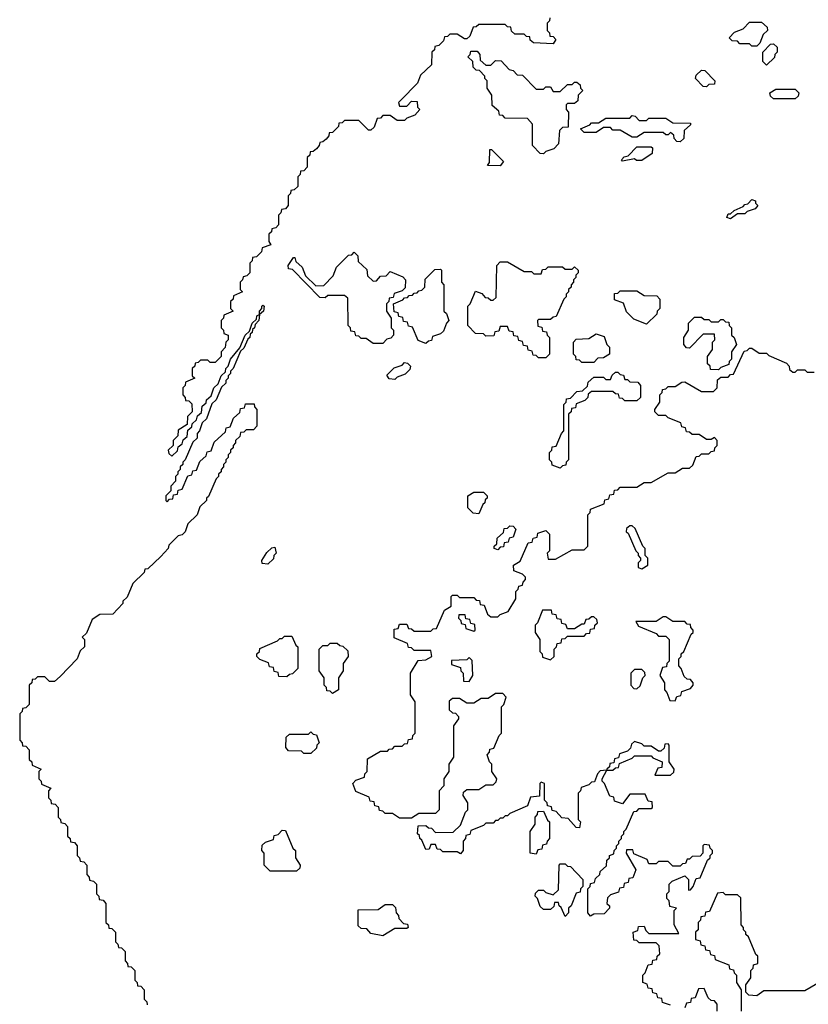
# Model space of a CAD drawing. Extents: x 2886962 to 3052311, y 540590 to 918621.
# Tile 47 of 164: x 2892750 to 2896040, y 790684 to 794790. Entities that reach past the tile are written whole.
import ezdxf

# ---------------------------------------------------------------- set-up
doc = ezdxf.new("R2010")
doc.units = 0

msp = doc.modelspace()

# ---------------------------------------------------------------- linework, layer by layer
at = {"layer": '0CON20XD'}
for points in [[(2894961.7, 794798.3), (2894960, 794785), (2894950, 794775), (2894950, 794745), (2894960, 794735), (2894961.7, 794721.7), (2894975, 794720), (2894987, 794707), (2894975, 794690), (2894893, 794693), (2894880, 794705), (2894878.3, 794718.3), (2894865, 794720), (2894855, 794730), (2894815, 794730), (2894801.7, 794741.7), (2894798.3, 794758.3), (2894785, 794760), (2894775, 794770), (2894665, 794770), (2894655, 794760), (2894641.7, 794758.3), (2894628.3, 794721.7), (2894615, 794710), (2894605, 794710), (2894575, 794730), (2894545, 794730), (2894535, 794720), (2894521.7, 794718.3), (2894518.3, 794701.7), (2894498.3, 794681.7), (2894481.7, 794678.3), (2894480, 794665), (2894470, 794655), (2894468.3, 794601.7), (2894421.7, 794558.3), (2894410, 794525), (2894340, 794455), (2894330, 794445), (2894335, 794430), (2894365, 794430), (2894385, 794450), (2894408.3, 794448.3), (2894410, 794425), (2894420, 794415), (2894398.3, 794391.7), (2894365, 794380), (2894355, 794370), (2894325, 794370), (2894295, 794390), (2894265, 794390), (2894255, 794380), (2894241.7, 794378.3), (2894228.3, 794341.7), (2894215, 794330), (2894205, 794330), (2894165, 794370), (2894105, 794370), (2894095, 794360), (2894081.7, 794358.3), (2894080, 794345), (2894055, 794320), (2894041.7, 794318.3), (2894040, 794305), (2894028.3, 794291.7), (2894015, 794280), (2894001.7, 794278.3), (2894000, 794265), (2893988.3, 794251.7), (2893975, 794240), (2893961.7, 794238.3), (2893960, 794225), (2893950, 794215), (2893950, 794175), (2893935, 794160), (2893921.7, 794158.3), (2893920, 794145), (2893910, 794135), (2893910, 794095), (2893895, 794080), (2893881.7, 794078.3), (2893880, 794065), (2893870, 794055), (2893870, 794015), (2893858.3, 794001.7), (2893841.7, 793998.3), (2893840, 793985), (2893830, 793975), (2893830, 793935), (2893818.3, 793921.7), (2893801.7, 793918.3), (2893800, 793905), (2893790, 793895), (2893790, 793865), (2893798.3, 793851.7), (2893761.7, 793838.3), (2893758.3, 793821.7), (2893738.3, 793801.7), (2893721.7, 793798.3), (2893720, 793785), (2893710, 793775), (2893710, 793735), (2893698.3, 793721.7), (2893681.7, 793718.3), (2893680, 793705), (2893670, 793695), (2893670, 793665), (2893680, 793655), (2893641.7, 793638.3), (2893640, 793625), (2893630, 793615), (2893630, 793585), (2893640, 793575), (2893601.7, 793558.3), (2893600, 793545), (2893590, 793535), (2893590, 793505), (2893600, 793495), (2893601.7, 793481.7), (2893620, 793475), (2893620, 793455), (2893610, 793445), (2893607, 793423), (2893590, 793405), (2893590, 793385), (2893565, 793360), (2893545, 793360), (2893535, 793370), (2893505, 793370), (2893495, 793360), (2893481.7, 793358.3), (2893480, 793345), (2893470, 793335), (2893470, 793305), (2893480, 793295), (2893441.7, 793278.3), (2893440, 793265), (2893430, 793255), (2893430, 793225), (2893440, 793215), (2893441.7, 793201.7), (2893455, 793200), (2893468.3, 793188.3), (2893470, 793155), (2893450, 793135), (2893448.3, 793101.7), (2893411.7, 793078.3), (2893410, 793055), (2893390, 793035), (2893390, 793015), (2893370, 792995), (2893371.7, 792981.7), (2893385, 792970), (2893408.3, 792991.7), (2893411.7, 793008.3), (2893428.3, 793021.7), (2893431.7, 793038.3), (2893448.3, 793051.7), (2893451.7, 793078.3), (2893468.3, 793091.7), (2893470, 793105), (2893488.3, 793121.7), (2893491.7, 793138.3), (2893508.3, 793151.7), (2893511.7, 793178.3), (2893528.3, 793191.7), (2893530, 793205), (2893548.3, 793221.7), (2893560, 793255), (2893578.3, 793271.7), (2893590, 793305), (2893608.3, 793321.7), (2893610, 793335), (2893620, 793345)], [(2895825, 794680), (2895805, 794680), (2895795, 794690), (2895755, 794690), (2895745, 794700), (2895721.7, 794701.7), (2895710, 794715), (2895731.7, 794738.3), (2895768.3, 794751.7), (2895795, 794780), (2895845, 794780), (2895868.3, 794758.3), (2895870, 794745), (2895851.7, 794728.3), (2895838.3, 794691.7), (2895825, 794680)], [(2895865, 794600), (2895850, 794615), (2895850, 794655), (2895881.7, 794688.3), (2895895, 794690), (2895910, 794675), (2895910, 794655), (2895900, 794645), (2895898.3, 794631.7), (2895865, 794600)], [(2894935, 794230), (2894921.7, 794231.7), (2894890, 794265), (2894890, 794355), (2894868.3, 794378.3), (2894775, 794380), (2894765, 794390), (2894751.7, 794391.7), (2894748.3, 794408.3), (2894721.7, 794431.7), (2894720, 794475), (2894700, 794505), (2894700, 794535), (2894690, 794545), (2894690, 794555), (2894668.3, 794578.3), (2894655, 794580), (2894641.7, 794591.7), (2894640, 794615), (2894620, 794635), (2894630, 794645), (2894631.7, 794658.3), (2894658.3, 794658.3), (2894670, 794645), (2894671.7, 794621.7), (2894695, 794600), (2894715, 794600), (2894735, 794620), (2894758.3, 794618.3), (2894791.7, 794581.7), (2894808.3, 794578.3), (2894825, 794560), (2894848.3, 794558.3), (2894905, 794500), (2894935, 794500), (2894945, 794510), (2894965, 794510), (2894975, 794490), (2895005, 794490), (2895035, 794520), (2895055, 794520), (2895065, 794530), (2895075, 794530), (2895088.3, 794518.3), (2895090, 794505), (2895100, 794495), (2895080, 794475), (2895078.3, 794451.7), (2895065, 794440), (2895035, 794440), (2895030, 794435), (2895030, 794415), (2895040, 794405), (2895038.3, 794341.7), (2895015, 794340), (2895001.7, 794328.3), (2894998.3, 794271.7), (2894978.3, 794251.7), (2894945, 794240), (2894935, 794230)], [(2895615, 794510), (2895601.7, 794511.7), (2895570, 794545), (2895571.7, 794558.3), (2895595, 794580), (2895608.3, 794578.3), (2895650, 794535), (2895648.3, 794521.7), (2895625, 794520), (2895615, 794510)], [(2895985, 794460), (2895895, 794460), (2895881.7, 794471.7), (2895880, 794485), (2895905, 794500), (2895985, 794500), (2896000, 794485), (2895998.3, 794471.7), (2895985, 794460)], [(2895505, 794280), (2895491.7, 794281.7), (2895480, 794295), (2895478.3, 794308.3), (2895465, 794320), (2895455, 794310), (2895445, 794310), (2895435, 794320), (2895355, 794320), (2895325, 794300), (2895305, 794300), (2895255, 794330), (2895225, 794330), (2895215, 794340), (2895185, 794340), (2895155, 794320), (2895105, 794320), (2895090, 794335), (2895128.3, 794351.7), (2895135, 794360), (2895165, 794360), (2895195, 794380), (2895295, 794380), (2895305, 794390), (2895318.3, 794388.3), (2895335, 794370), (2895365, 794370), (2895375, 794380), (2895445, 794380), (2895475, 794360), (2895548.3, 794358.3), (2895548.3, 794351.7), (2895521.7, 794328.3), (2895520, 794295), (2895505, 794280)], [(2894755, 794180), (2894701.7, 794181.7), (2894710, 794195), (2894711.7, 794248.3), (2894718.3, 794248.3), (2894768.3, 794198.3), (2894755, 794180)], [(2895265, 794200), (2895260, 794205), (2895271.7, 794218.3), (2895288.3, 794221.7), (2895325, 794260), (2895385, 794260), (2895390, 794255), (2895388.3, 794231.7), (2895345, 794202.5), (2895323, 794203), (2895315, 794210), (2895265, 794200)], [(2895715, 793960), (2895700, 793965), (2895705, 793980), (2895715, 793980), (2895730, 793995), (2895768.3, 794011.7), (2895775, 794020), (2895788.3, 794021.7), (2895805, 794040), (2895820, 794035), (2895820, 794025), (2895830, 794015), (2895818.3, 794001.7), (2895785, 793990), (2895775, 793980), (2895745, 793980), (2895715, 793960)], [(2894265, 793440), (2894225, 793440), (2894195, 793460), (2894175, 793460), (2894165, 793470), (2894151.7, 793471.7), (2894148.3, 793488.3), (2894131.7, 793491.7), (2894130, 793505), (2894120, 793515), (2894118.3, 793628.3), (2894105, 793640), (2894035, 793640), (2894025, 793630), (2894001.7, 793631.7), (2893888.3, 793748.3), (2893871.7, 793751.7), (2893870, 793765), (2893891.7, 793798.3), (2893898.3, 793798.3), (2893901.7, 793781.7), (2893928.3, 793758.3), (2893941.7, 793721.7), (2893985, 793680), (2894018.3, 793681.7), (2894058.3, 793721.7), (2894071.7, 793758.3), (2894121.7, 793808.3), (2894135, 793810), (2894145, 793820), (2894160, 793805), (2894161.7, 793781.7), (2894198.3, 793748.3), (2894201.7, 793721.7), (2894225, 793700), (2894238.3, 793701.7), (2894255, 793720), (2894278.3, 793721.7), (2894295, 793740), (2894348.3, 793718.3), (2894360, 793705), (2894358.3, 793671.7), (2894345, 793660), (2894311.7, 793648.3), (2894308.3, 793631.7), (2894291.7, 793628.3), (2894290, 793615), (2894280, 793605), (2894280, 793575), (2894300, 793545), (2894300, 793505), (2894310, 793495), (2894310, 793475), (2894298.3, 793461.7), (2894281.7, 793458.3), (2894265, 793440)], [(2894445, 793440), (2894411.7, 793451.7), (2894388.3, 793508.3), (2894371.7, 793511.7), (2894368.3, 793528.3), (2894351.7, 793531.7), (2894348.3, 793548.3), (2894331.7, 793551.7), (2894328.3, 793568.3), (2894311.7, 793571.7), (2894310, 793605), (2894348.3, 793621.7), (2894355, 793630), (2894368.3, 793631.7), (2894375, 793640), (2894388.3, 793641.7), (2894395, 793650), (2894408.3, 793651.7), (2894415, 793660), (2894428.3, 793661.7), (2894440, 793675), (2894441.7, 793708.3), (2894481.7, 793748.3), (2894505, 793750), (2894510, 793745), (2894510, 793695), (2894520, 793685), (2894520, 793575), (2894530, 793565), (2894540, 793535), (2894530, 793525), (2894518.3, 793491.7), (2894505, 793480), (2894471.7, 793468.3), (2894468.3, 793451.7), (2894455, 793450), (2894445, 793440)], [(2894945, 793380), (2894915, 793380), (2894905, 793390), (2894891.7, 793391.7), (2894888.3, 793408.3), (2894871.7, 793411.7), (2894868.3, 793428.3), (2894851.7, 793431.7), (2894848.3, 793448.3), (2894831.7, 793451.7), (2894828.3, 793468.3), (2894811.7, 793471.7), (2894808.3, 793488.3), (2894791.7, 793491.7), (2894785, 793510), (2894755, 793510), (2894748.3, 793491.7), (2894731.7, 793488.3), (2894728.3, 793471.7), (2894695, 793470), (2894685, 793480), (2894651.7, 793481.7), (2894620, 793515), (2894620, 793595), (2894630, 793605), (2894651.7, 793658.3), (2894678.3, 793648.3), (2894691.7, 793631.7), (2894705, 793630), (2894715, 793620), (2894725, 793620), (2894738.3, 793631.7), (2894740, 793765), (2894755, 793780), (2894785, 793780), (2894855, 793740), (2894885, 793740), (2894895, 793730), (2894925, 793730), (2894931.7, 793748.3), (2894945, 793750), (2894955, 793760), (2895015, 793760), (2895025, 793750), (2895055, 793750), (2895065, 793760), (2895080, 793745), (2895080, 793735), (2895070, 793725), (2895070, 793715), (2895060, 793705), (2895060, 793695), (2895050, 793685), (2895050, 793675), (2895040, 793665), (2895040, 793655), (2895030, 793645), (2895030, 793635), (2895020, 793625), (2894988.3, 793551.7), (2894975, 793550), (2894965, 793540), (2894915, 793540), (2894910, 793535), (2894911.7, 793511.7), (2894928.3, 793508.3), (2894931.7, 793491.7), (2894948.3, 793488.3), (2894950, 793475), (2894960, 793465), (2894960, 793395), (2894945, 793380)], [(2895365, 793520), (2895311.7, 793541.7), (2895281.7, 793571.7), (2895268.3, 793608.3), (2895231.7, 793621.7), (2895231.7, 793648.3), (2895245, 793650), (2895255, 793660), (2895325, 793660), (2895355, 793640), (2895408.3, 793638.3), (2895420, 793625), (2895420, 793585), (2895410, 793575), (2895408.3, 793561.7), (2895365, 793520)], [(2893620, 793345), (2893630, 793375), (2893668.3, 793421.7), (2893690, 793475), (2893708.3, 793491.7), (2893720, 793525), (2893738.3, 793541.7), (2893740, 793555), (2893750, 793560), (2893750, 793575), (2893760, 793585), (2893760, 793595), (2893765, 793600), (2893770, 793595), (2893767.5, 793575), (2893750, 793560), (2893747.5, 793535), (2893731.7, 793518.3), (2893730, 793505), (2893721.7, 793498.3), (2893720, 793485), (2893711.7, 793478.3), (2893710, 793465), (2893701.7, 793458.3), (2893685, 793420), (2893671.7, 793408.3), (2893640, 793335), (2893630, 793325), (2893630, 793315), (2893620, 793305), (2893620, 793295), (2893610, 793285), (2893610, 793275), (2893591.7, 793258.3), (2893570, 793205), (2893551.7, 793188.3), (2893530, 793125), (2893511.7, 793108.3), (2893500, 793075), (2893490, 793065), (2893490, 793045), (2893471.7, 793028.3), (2893440, 792955), (2893430, 792945), (2893430, 792935), (2893420, 792925), (2893420, 792915), (2893410, 792905), (2893410, 792895), (2893400, 792885), (2893400, 792865), (2893380, 792845), (2893380, 792825), (2893360, 792805), (2893360, 792785), (2893365, 792780), (2893375, 792790), (2893388.3, 792791.7), (2893391.7, 792808.3), (2893408.3, 792811.7), (2893411.7, 792828.3), (2893428.3, 792831.7), (2893451.7, 792888.3), (2893468.3, 792891.7), (2893471.7, 792908.3), (2893488.3, 792911.7), (2893501.7, 792948.3), (2893528.3, 792971.7), (2893531.7, 792988.3), (2893548.3, 792991.7), (2893561.7, 793028.3), (2893608.3, 793071.7), (2893611.7, 793088.3), (2893628.3, 793091.7), (2893641.7, 793128.3), (2893668.3, 793151.7), (2893671.7, 793168.3), (2893688.3, 793171.7), (2893691.7, 793188.3), (2893728.3, 793188.3), (2893730, 793175), (2893740, 793165), (2893740, 793095), (2893725, 793080), (2893695, 793080), (2893685, 793070), (2893671.7, 793068.3), (2893668.3, 793051.7), (2893650, 793035), (2893650, 793025), (2893640, 793015), (2893640, 793005), (2893630, 792995), (2893630, 792985), (2893620, 792975), (2893620, 792965), (2893610, 792955), (2893610, 792945), (2893600, 792935), (2893600, 792925), (2893590, 792915), (2893590, 792905), (2893580, 792895), (2893580, 792885), (2893570, 792875), (2893538.3, 792801.7), (2893530, 792795), (2893530, 792785), (2893501.7, 792758.3), (2893490, 792725), (2893451.7, 792688.3), (2893440, 792655), (2893428.3, 792641.7), (2893411.7, 792638.3), (2893371.7, 792598.3), (2893370, 792585), (2893338.3, 792551.7), (2893285, 792500), (2893271.7, 792498.3), (2893270, 792485), (2893221.7, 792438.3), (2893198.3, 792381.7), (2893180, 792365), (2893180, 792355), (2893138.3, 792311.7), (2893085, 792310), (2893051.7, 792288.3), (2893028.3, 792231.7), (2893010, 792215), (2893020, 792205), (2893020, 792175), (2893001.7, 792158.3), (2892990, 792125), (2892918.3, 792051.7), (2892895, 792030), (2892875, 792030), (2892855, 792050), (2892825, 792050), (2892815, 792040), (2892801.7, 792038.3), (2892800, 792025), (2892790, 792015), (2892790, 791935), (2892775, 791920), (2892761.7, 791918.3), (2892760, 791905), (2892750, 791895), (2892750, 791785), (2892760, 791775), (2892761.7, 791761.7), (2892775, 791760), (2892790, 791745), (2892790, 791705), (2892800, 791695), (2892801.7, 791681.7), (2892840, 791665), (2892830, 791655), (2892830, 791625), (2892840, 791615), (2892841.7, 791601.7), (2892880, 791585), (2892870, 791575), (2892870, 791545), (2892880, 791535), (2892881.7, 791521.7), (2892898.3, 791518.3), (2892910, 791505), (2892910, 791465), (2892920, 791455), (2892921.7, 791441.7), (2892938.3, 791438.3), (2892950, 791425), (2892950, 791385), (2892960, 791375), (2892961.7, 791361.7), (2892978.3, 791358.3), (2892990, 791345), (2892990, 791305), (2893000, 791295), (2893001.7, 791281.7), (2893018.3, 791278.3), (2893030, 791265), (2893030, 791225), (2893040, 791215), (2893041.7, 791201.7), (2893058.3, 791198.3), (2893070, 791185), (2893070, 791145), (2893080, 791135), (2893081.7, 791121.7), (2893098.3, 791118.3), (2893110, 791105), (2893110, 791025), (2893120, 791015), (2893121.7, 791001.7), (2893135, 791000), (2893150, 790985), (2893150, 790945), (2893160, 790935), (2893161.7, 790921.7), (2893175, 790920), (2893190, 790905), (2893190, 790865), (2893200, 790855), (2893201.7, 790841.7), (2893215, 790840), (2893230, 790825), (2893230, 790785), (2893240, 790775), (2893241.7, 790761.7), (2893255, 790760), (2893270, 790745), (2893270, 790705), (2893280, 790695), (2893281.7, 790681.7)], [(2895665, 793330), (2895631.7, 793331.7), (2895630, 793345), (2895620, 793355), (2895620, 793385), (2895640, 793415), (2895640, 793445), (2895650, 793455), (2895648.3, 793478.3), (2895601.7, 793478.3), (2895545, 793420), (2895531.7, 793421.7), (2895520, 793435), (2895520, 793465), (2895540, 793495), (2895540, 793525), (2895565, 793550), (2895595, 793550), (2895605, 793540), (2895625, 793540), (2895635, 793530), (2895665, 793530), (2895675, 793540), (2895685, 793540), (2895695, 793530), (2895708.3, 793528.3), (2895710, 793515), (2895720, 793505), (2895720, 793475), (2895730, 793465), (2895740, 793435), (2895720, 793405), (2895720, 793375), (2895710, 793365), (2895708.3, 793351.7), (2895675, 793340), (2895665, 793330)], [(2895145, 793360), (2895095, 793360), (2895085, 793370), (2895071.7, 793371.7), (2895070, 793385), (2895060, 793395), (2895060, 793445), (2895071.7, 793458.3), (2895125, 793460), (2895155, 793480), (2895188.3, 793468.3), (2895200, 793435), (2895210, 793425), (2895210, 793395), (2895185, 793380), (2895161.7, 793378.3), (2895145, 793360)], [(2895135, 791610), (2895125, 791600), (2895091.7, 791588.3), (2895090, 791575), (2895080, 791565), (2895080, 791455), (2895090, 791445), (2895085, 791420), (2895071.7, 791421.7), (2895038.3, 791458.3), (2895011.7, 791461.7), (2894988.3, 791488.3), (2894971.7, 791491.7), (2894968.3, 791508.3), (2894951.7, 791511.7), (2894950, 791525), (2894940, 791535), (2894940, 791605), (2894925, 791610), (2894920, 791605), (2894918.3, 791551.7), (2894881.7, 791548.3), (2894868.3, 791511.7), (2894795, 791480), (2894785, 791470), (2894775, 791470), (2894765, 791460), (2894755, 791460), (2894745, 791450), (2894735, 791450), (2894725, 791440), (2894695, 791440), (2894685, 791430), (2894631.7, 791408.3), (2894628.3, 791391.7), (2894611.7, 791388.3), (2894610, 791375), (2894600, 791365), (2894600, 791325), (2894588.3, 791311.7), (2894575, 791320), (2894515, 791320), (2894505, 791330), (2894491.7, 791331.7), (2894485, 791350), (2894465, 791350), (2894458.3, 791331.7), (2894445, 791330), (2894428.3, 791368.3), (2894420, 791375), (2894418.3, 791388.3), (2894410, 791395), (2894411.7, 791428.3), (2894445, 791430), (2894455, 791420), (2894468.3, 791418.3), (2894485, 791400), (2894558.3, 791401.7), (2894588.3, 791431.7), (2894610, 791485), (2894620, 791495), (2894620, 791525), (2894600, 791555), (2894601.7, 791568.3), (2894615, 791580), (2894665, 791580), (2894695, 791600), (2894725, 791600), (2894738.3, 791611.7), (2894740, 791625), (2894720, 791655), (2894720, 791685), (2894710, 791695), (2894700, 791725), (2894710, 791735), (2894711.7, 791748.3), (2894728.3, 791751.7), (2894750, 791805), (2894760, 791815), (2894760, 791925), (2894770, 791935), (2894780, 791965), (2894765, 791980), (2894735, 791980), (2894705, 791960), (2894675, 791960), (2894645, 791940), (2894615, 791940), (2894585, 791960), (2894555, 791960), (2894541.7, 791948.3), (2894541.7, 791911.7), (2894555, 791900), (2894568.3, 791898.3), (2894580, 791885), (2894580, 791875), (2894560, 791845), (2894560, 791715), (2894540, 791685), (2894540, 791655), (2894520, 791625), (2894520, 791595), (2894500, 791575), (2894500, 791495), (2894485, 791480), (2894415, 791480), (2894385, 791460), (2894335, 791460), (2894305, 791480), (2894275, 791480), (2894265, 791490), (2894251.7, 791491.7), (2894248.3, 791508.3), (2894231.7, 791511.7), (2894228.3, 791528.3), (2894211.7, 791531.7), (2894208.3, 791548.3), (2894151.7, 791571.7), (2894140, 791605), (2894151.7, 791618.3), (2894188.3, 791631.7), (2894190, 791645), (2894200, 791655), (2894201.7, 791708.3), (2894255, 791740), (2894285, 791740), (2894291.7, 791748.3), (2894305, 791750), (2894315, 791760), (2894345, 791760), (2894355, 791770), (2894368.3, 791771.7), (2894371.7, 791788.3), (2894388.3, 791791.7), (2894390, 791805), (2894400, 791815), (2894400, 791945), (2894380, 791975), (2894380, 792065), (2894411.7, 792118.3), (2894445, 792120), (2894470, 792135), (2894465, 792160), (2894395, 792160), (2894385, 792170), (2894371.7, 792171.7), (2894368.3, 792188.3), (2894311.7, 792211.7), (2894311.7, 792248.3), (2894328.3, 792251.7), (2894335, 792270), (2894365, 792270), (2894371.7, 792251.7), (2894385, 792250), (2894395, 792240), (2894465, 792240), (2894475, 792250), (2894488.3, 792251.7), (2894521.7, 792328.3), (2894550, 792345), (2894550, 792385), (2894555, 792390), (2894575, 792390), (2894585, 792380), (2894645, 792380), (2894655, 792370), (2894668.3, 792368.3), (2894671.7, 792351.7), (2894688.3, 792348.3), (2894701.7, 792311.7), (2894715, 792300), (2894745, 792300), (2894755, 792310), (2894788.3, 792321.7), (2894820, 792375), (2894820, 792405), (2894830, 792415), (2894831.7, 792428.3), (2894848.3, 792431.7), (2894850, 792445), (2894860, 792455), (2894860, 792465), (2894848.3, 792478.3), (2894811.7, 792491.7), (2894810, 792515), (2894838.3, 792531.7), (2894871.7, 792608.3), (2894888.3, 792611.7), (2894891.7, 792628.3), (2894908.3, 792631.7), (2894911.7, 792648.3), (2894945, 792660), (2894960, 792645), (2894960, 792575), (2894950, 792565), (2894955, 792540), (2894985, 792540), (2895055, 792580), (2895105, 792580), (2895120, 792595), (2895120, 792725), (2895130, 792735), (2895131.7, 792748.3), (2895188.3, 792771.7), (2895191.7, 792788.3), (2895208.3, 792791.7), (2895211.7, 792808.3), (2895228.3, 792811.7), (2895231.7, 792828.3), (2895245, 792830), (2895255, 792840), (2895325, 792840), (2895355, 792860), (2895385, 792860), (2895455, 792900), (2895485, 792900), (2895515, 792920), (2895545, 792920), (2895558.3, 792931.7), (2895571.7, 792968.3), (2895585, 792970), (2895595, 792980), (2895625, 792980), (2895635, 792990), (2895648.3, 792991.7), (2895650, 793005), (2895660, 793015), (2895660, 793035), (2895648.3, 793048.3), (2895635, 793040), (2895615, 793040), (2895585, 793060), (2895555, 793060), (2895545, 793070), (2895531.7, 793071.7), (2895528.3, 793088.3), (2895511.7, 793091.7), (2895508.3, 793108.3), (2895455, 793130), (2895445, 793140), (2895415, 793140), (2895400, 793155), (2895400, 793165), (2895420, 793195), (2895420, 793225), (2895430, 793235), (2895431.7, 793248.3), (2895445, 793250), (2895455, 793260), (2895485, 793260), (2895511.7, 793278.3), (2895525, 793280), (2895595, 793240), (2895645, 793240), (2895660, 793255), (2895661.7, 793288.3), (2895675, 793300), (2895705, 793300), (2895715, 793310), (2895728.3, 793311.7), (2895771.7, 793408.3), (2895785, 793410), (2895795, 793420), (2895805, 793420), (2895835, 793400), (2895865, 793400), (2895875, 793390), (2895948.3, 793358.3), (2895960, 793345), (2895961.7, 793331.7), (2895975, 793320), (2895985, 793320), (2895995, 793330), (2896025, 793330), (2896035, 793320), (2896065, 793320)], [(2894315, 793290), (2894291.7, 793291.7), (2894281.7, 793308.3), (2894311.7, 793338.3), (2894345, 793350), (2894355, 793360), (2894368.3, 793358.3), (2894380, 793345), (2894378.3, 793331.7), (2894358.3, 793311.7), (2894325, 793300), (2894315, 793290)], [(2895005, 792920), (2894971.7, 792931.7), (2894970, 792945), (2894960, 792955), (2894960, 792985), (2894970, 792995), (2894971.7, 793008.3), (2894988.3, 793011.7), (2895010, 793065), (2895020, 793075), (2895020, 793185), (2895030, 793195), (2895031.7, 793208.3), (2895048.3, 793211.7), (2895075, 793240), (2895098.3, 793241.7), (2895118.3, 793261.7), (2895121.7, 793278.3), (2895145, 793300), (2895185, 793300), (2895195, 793290), (2895215, 793290), (2895221.7, 793308.3), (2895235, 793320), (2895245, 793320), (2895255, 793310), (2895268.3, 793308.3), (2895275, 793290), (2895285, 793290), (2895295, 793280), (2895328.3, 793278.3), (2895340, 793265), (2895340, 793215), (2895325, 793200), (2895275, 793200), (2895265, 793210), (2895251.7, 793211.7), (2895248.3, 793228.3), (2895235, 793230), (2895225, 793240), (2895135, 793240), (2895121.7, 793228.3), (2895120, 793215), (2895108.3, 793201.7), (2895071.7, 793188.3), (2895068.3, 793171.7), (2895051.7, 793168.3), (2895050, 793155), (2895040, 793145), (2895040, 792955), (2895030, 792945), (2895028.3, 792931.7), (2895015, 792930), (2895005, 792920)], [(2894665, 792730), (2894641.7, 792731.7), (2894620, 792755), (2894620, 792805), (2894645, 792820), (2894685, 792820), (2894700, 792805), (2894700, 792795), (2894691.7, 792788.3), (2894690, 792775), (2894681.7, 792768.3), (2894665, 792730)], [(2894745, 792580), (2894730, 792585), (2894730, 792595), (2894740, 792605), (2894741.7, 792628.3), (2894768.3, 792651.7), (2894771.7, 792668.3), (2894785, 792670), (2894795, 792680), (2894808.3, 792678.3), (2894820, 792665), (2894808.3, 792631.7), (2894791.7, 792628.3), (2894788.3, 792611.7), (2894771.7, 792608.3), (2894768.3, 792591.7), (2894755, 792590), (2894745, 792580)], [(2895345, 792500), (2895370, 792515), (2895370, 792545), (2895360, 792555), (2895360, 792585), (2895350, 792595), (2895318.3, 792668.3), (2895305, 792680), (2895295, 792680), (2895281.7, 792668.3), (2895280, 792655), (2895288.3, 792648.3), (2895320, 792575), (2895330, 792565), (2895330, 792555), (2895340, 792545), (2895340, 792535), (2895330, 792525), (2895330, 792505), (2895345, 792500)], [(2893785, 792520), (2893761.7, 792521.7), (2893760, 792535), (2893781.7, 792568.3), (2893801.7, 792588.3), (2893815, 792590), (2893820, 792565), (2893810, 792555), (2893808.3, 792541.7), (2893785, 792520)], [(2894645, 792240), (2894650, 792245), (2894648.3, 792268.3), (2894631.7, 792271.7), (2894628.3, 792288.3), (2894611.7, 792291.7), (2894608.3, 792308.3), (2894581.7, 792308.3), (2894580, 792295), (2894590, 792285), (2894591.7, 792271.7), (2894608.3, 792268.3), (2894611.7, 792251.7), (2894645, 792240)], [(2894965, 792120), (2894980, 792135), (2894980, 792165), (2894990, 792175), (2894991.7, 792188.3), (2895008.3, 792191.7), (2895011.7, 792208.3), (2895025, 792210), (2895035, 792220), (2895105, 792220), (2895115, 792230), (2895128.3, 792231.7), (2895131.7, 792248.3), (2895148.3, 792251.7), (2895150, 792265), (2895160, 792275), (2895158.3, 792288.3), (2895145, 792300), (2895135, 792300), (2895125, 792290), (2895111.7, 792288.3), (2895105, 792270), (2895095, 792270), (2895065, 792250), (2895035, 792250), (2895028.3, 792268.3), (2895011.7, 792271.7), (2895008.3, 792288.3), (2894991.7, 792291.7), (2894988.3, 792308.3), (2894971.7, 792311.7), (2894968.3, 792328.3), (2894931.7, 792328.3), (2894910, 792275), (2894900, 792265), (2894900, 792235), (2894920, 792205), (2894920, 792155), (2894930, 792145), (2894931.7, 792131.7), (2894965, 792120)], [(2895485, 791950), (2895491.7, 791968.3), (2895508.3, 791971.7), (2895511.7, 791988.3), (2895548.3, 792001.7), (2895560, 792015), (2895560, 792025), (2895548.3, 792038.3), (2895535, 792040), (2895521.7, 792051.7), (2895510, 792085), (2895500, 792095), (2895500, 792125), (2895510, 792135), (2895510, 792145), (2895520, 792155), (2895551.7, 792228.3), (2895560, 792235), (2895560, 792245), (2895550, 792255), (2895548.3, 792268.3), (2895535, 792270), (2895525, 792280), (2895475, 792280), (2895445, 792300), (2895435, 792300), (2895405, 792280), (2895320, 792280), (2895331.7, 792261.7), (2895405, 792230), (2895415, 792220), (2895445, 792220), (2895460, 792205), (2895460, 792115), (2895450, 792105), (2895448.3, 792091.7), (2895431.7, 792088.3), (2895420, 792055), (2895440, 792025), (2895440, 791995), (2895450, 791985), (2895461.7, 791951.7), (2895485, 791950)], [(2893865, 792050), (2893831.7, 792051.7), (2893828.3, 792068.3), (2893811.7, 792071.7), (2893808.3, 792088.3), (2893791.7, 792091.7), (2893788.3, 792108.3), (2893751.7, 792121.7), (2893740, 792135), (2893740, 792145), (2893750, 792155), (2893751.7, 792168.3), (2893825, 792200), (2893835, 792210), (2893845, 792210), (2893855, 792220), (2893885, 792220), (2893901.7, 792181.7), (2893910, 792175), (2893910, 792085), (2893888.3, 792061.7), (2893875, 792060), (2893865, 792050)], [(2894055, 791980), (2894045, 791990), (2894031.7, 791991.7), (2894030, 792005), (2894020, 792015), (2894020, 792045), (2894000, 792075), (2894000, 792165), (2894015, 792180), (2894035, 792180), (2894045, 792190), (2894075, 792190), (2894085, 792180), (2894098.3, 792178.3), (2894118.3, 792158.3), (2894120, 792135), (2894100, 792105), (2894100, 792075), (2894080, 792045), (2894080, 791995), (2894055, 791980)], [(2894625, 792030), (2894640, 792055), (2894638.3, 792118.3), (2894625, 792130), (2894615, 792120), (2894551.7, 792118.3), (2894551.7, 792101.7), (2894588.3, 792088.3), (2894590, 792075), (2894600, 792065), (2894601.7, 792031.7), (2894625, 792030)], [(2895325, 792000), (2895338.3, 792011.7), (2895350, 792045), (2895360, 792055), (2895358.3, 792068.3), (2895345, 792080), (2895315, 792080), (2895300, 792065), (2895300, 792015), (2895311.7, 792001.7), (2895325, 792000)], [(2893965, 791730), (2893935, 791730), (2893925, 791740), (2893871.7, 791741.7), (2893860, 791755), (2893861.7, 791798.3), (2893875, 791810), (2893955, 791810), (2893965, 791820), (2893975, 791810), (2893988.3, 791808.3), (2894000, 791775), (2893990, 791765), (2893988.3, 791751.7), (2893965, 791730)], [(2895465, 791640), (2895478.3, 791651.7), (2895480, 791665), (2895460, 791695), (2895460, 791765), (2895455, 791770), (2895441.7, 791768.3), (2895438.3, 791751.7), (2895425, 791740), (2895415, 791740), (2895385, 791760), (2895355, 791760), (2895345, 791770), (2895315, 791780), (2895301.7, 791768.3), (2895298.3, 791751.7), (2895285, 791740), (2895251.7, 791728.3), (2895248.3, 791711.7), (2895231.7, 791708.3), (2895228.3, 791691.7), (2895211.7, 791688.3), (2895210, 791675), (2895200, 791665), (2895200, 791660), (2895225, 791660), (2895235, 791670), (2895248.3, 791671.7), (2895251.7, 791688.3), (2895305, 791710), (2895315, 791720), (2895385, 791720), (2895391.7, 791711.7), (2895430, 791695), (2895428.3, 791671.7), (2895411.7, 791668.3), (2895400, 791640), (2895465, 791640)], [(2895465, 790680), (2895431.7, 790691.7), (2895428.3, 790708.3), (2895411.7, 790711.7), (2895408.3, 790728.3), (2895391.7, 790731.7), (2895388.3, 790748.3), (2895371.7, 790751.7), (2895368.3, 790768.3), (2895350, 790775), (2895350, 790805), (2895360, 790815), (2895371.7, 790848.3), (2895388.3, 790851.7), (2895391.7, 790868.3), (2895408.3, 790871.7), (2895410, 790885), (2895420, 790895), (2895418.3, 790928.3), (2895405, 790940), (2895335, 790940), (2895325, 790950), (2895311.7, 790951.7), (2895310, 790985), (2895328.3, 790991.7), (2895331.7, 791008.3), (2895355, 791010), (2895361.7, 790991.7), (2895375, 790980), (2895500, 790980), (2895480, 791015), (2895480, 791075), (2895490, 791085), (2895461.7, 791091.7), (2895460, 791115), (2895450, 791125), (2895450, 791145), (2895460, 791155), (2895460, 791185), (2895471.7, 791198.3), (2895525, 791220), (2895540, 791205), (2895540, 791160), (2895548.3, 791161.7), (2895560, 791175), (2895571.7, 791208.3), (2895588.3, 791211.7), (2895620, 791285), (2895630, 791295), (2895630, 791305), (2895640, 791315), (2895640, 791325), (2895630, 791335), (2895628.3, 791348.3), (2895605, 791350), (2895600, 791345), (2895600, 791315), (2895588.3, 791301.7), (2895555, 791300), (2895545, 791290), (2895535, 791290), (2895528.3, 791271.7), (2895515, 791270), (2895505, 791260), (2895475, 791260), (2895455, 791280), (2895415, 791280), (2895405, 791270), (2895375, 791270), (2895368.3, 791288.3), (2895311.7, 791311.7), (2895308.3, 791328.3), (2895281.7, 791328.3), (2895280, 791315), (2895320, 791245), (2895308.3, 791211.7), (2895291.7, 791208.3), (2895288.3, 791191.7), (2895271.7, 791188.3), (2895268.3, 791171.7), (2895251.7, 791168.3), (2895248.3, 791151.7), (2895215, 791140), (2895201.7, 791128.3), (2895200, 791105), (2895210, 791095), (2895210, 791085), (2895188.3, 791061.7), (2895145, 791060), (2895131.7, 791051.7), (2895120, 791065), (2895120, 791165), (2895130, 791175), (2895131.7, 791188.3), (2895148.3, 791191.7), (2895151.7, 791208.3), (2895170, 791225), (2895171.7, 791238.3), (2895198.3, 791261.7), (2895200, 791285), (2895210, 791295), (2895210, 791305), (2895228.3, 791311.7), (2895230, 791325), (2895240, 791335), (2895240, 791345), (2895250, 791355), (2895250, 791365), (2895260, 791375), (2895260, 791385), (2895270, 791395), (2895270, 791405), (2895280, 791415), (2895311.7, 791488.3), (2895325, 791490), (2895335, 791500), (2895385, 791500), (2895390, 791505), (2895388.3, 791528.3), (2895371.7, 791531.7), (2895360, 791560), (2895295, 791560), (2895265, 791520), (2895231.7, 791531.7), (2895228.3, 791548.3), (2895211.7, 791551.7), (2895190, 791605), (2895180, 791615), (2895180, 791625), (2895200, 791660), (2895171.7, 791658.3), (2895160, 791645), (2895148.3, 791611.7), (2895135, 791610)], [(2894905, 791310), (2894880, 791315), (2894880, 791405), (2894900, 791435), (2894900, 791465), (2894910, 791475), (2894911.7, 791488.3), (2894935, 791490), (2894951.7, 791451.7), (2894960, 791445), (2894960, 791375), (2894950, 791365), (2894948.3, 791351.7), (2894931.7, 791348.3), (2894928.3, 791331.7), (2894911.7, 791328.3), (2894905, 791310)], [(2893905, 791240), (2893795, 791240), (2893770, 791265), (2893770, 791315), (2893760, 791325), (2893761.7, 791348.3), (2893775, 791360), (2893808.3, 791371.7), (2893811.7, 791388.3), (2893828.3, 791391.7), (2893845, 791410), (2893858.3, 791408.3), (2893890, 791335), (2893900, 791325), (2893900, 791295), (2893920, 791265), (2893918.3, 791251.7), (2893905, 791240)], [(2895025, 791050), (2895008.3, 791088.3), (2895000, 791095), (2894998.3, 791108.3), (2894981.7, 791108.3), (2894978.3, 791091.7), (2894965, 791080), (2894935, 791080), (2894921.7, 791091.7), (2894910, 791125), (2894900, 791135), (2894901.7, 791148.3), (2894915, 791160), (2894935, 791160), (2894945, 791150), (2894975, 791140), (2894998.3, 791161.7), (2895000, 791265), (2895005, 791270), (2895025, 791270), (2895035, 791260), (2895048.3, 791258.3), (2895100, 791205), (2895100, 791175), (2895090, 791165), (2895088.3, 791151.7), (2895071.7, 791148.3), (2895050, 791095), (2895040, 791085), (2895040, 791065), (2895025, 791050)], [(2896095, 790780), (2896025, 790740), (2895855, 790740), (2895825, 790720), (2895791.7, 790721.7), (2895780, 790735), (2895780, 790765), (2895800, 790795), (2895800, 790825), (2895810, 790835), (2895811.7, 790848.3), (2895830, 790855), (2895830, 790885), (2895821.7, 790891.7), (2895790, 790965), (2895780, 790975), (2895780, 790985), (2895770, 790995), (2895770, 791005), (2895760, 791015), (2895758.3, 791128.3), (2895745, 791140), (2895695, 791140), (2895685, 791150), (2895661.7, 791148.3), (2895628.3, 791071.7), (2895611.7, 791068.3), (2895608.3, 791051.7), (2895591.7, 791048.3), (2895590, 791035), (2895580, 791025), (2895580, 790995), (2895570, 790985), (2895570, 790955), (2895588.3, 790948.3), (2895591.7, 790931.7), (2895608.3, 790928.3), (2895611.7, 790911.7), (2895628.3, 790908.3), (2895631.7, 790891.7), (2895648.3, 790888.3), (2895651.7, 790871.7), (2895708.3, 790848.3), (2895711.7, 790831.7), (2895728.3, 790828.3), (2895730, 790815), (2895740, 790805), (2895740, 790775), (2895760, 790745), (2895760, 790655)], [(2894265, 790970), (2894215, 790980), (2894198.3, 790998.3), (2894175, 791000), (2894161.7, 791011.7), (2894161.7, 791078.3), (2894245, 791080), (2894275, 791100), (2894305, 791100), (2894318.3, 791088.3), (2894320, 791065), (2894330, 791055), (2894331.7, 791041.7), (2894351.7, 791021.7), (2894368.3, 791018.3), (2894370, 791005), (2894365, 791000), (2894315, 791000), (2894265, 790970)], [(2895660, 790655), (2895660, 790685), (2895648.3, 790698.3), (2895635, 790700), (2895621.7, 790711.7), (2895605, 790750), (2895581.7, 790748.3), (2895568.3, 790711.7), (2895551.7, 790708.3), (2895548.3, 790691.7), (2895531.7, 790688.3), (2895525, 790670)]]:
    msp.add_lwpolyline(points, dxfattribs=at)

doc.saveas('drawing.dxf')
